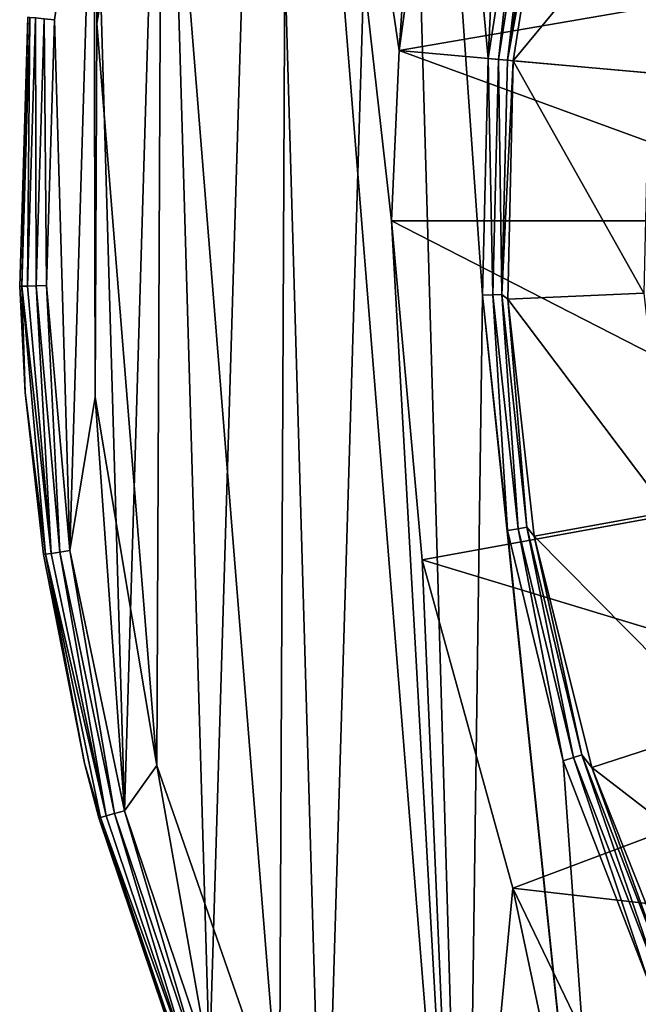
# Model space of a CAD drawing. Header units: millimetres. Extents: x -42.7 to 42.2, y 4.1 to 89.1.
# Tile 6 of 50: x -42.7 to -31.2, y 31.9 to 50.3. Entities that reach past the tile are written whole.
import ezdxf

# ---------------------------------------------------------------- set-up
doc = ezdxf.new("R2010")
doc.units = ezdxf.units.MM
doc.header["$LTSCALE"] = 25.4
doc.layers.get('0').update_dxf_attribs({"true_color": 0xff5454})

# ---------------------------------------------------------------- blocks, each defined once
blk = doc.blocks.new('CHARLIE-8367-8366.STL#2')
at = {"color": 18, "true_color": 0x000000}
mesh = blk.add_polyface(dxfattribs=at)
corners = [(-41.796, 40.41, 4.242), (-42.085, 50.34, 4.242), (-42.235, 45.367, 4.242), (-41.348, 55.262, 4.242), (-41.32, 43.281, 4.242), (-40.774, 35.54, 4.242), (-40.171, 36.388, 4.242), (-39.183, 30.825, 4.242), (-37.873, 29.789, 4.242), (-37.045, 26.331, 4.242), (-34.492, 23.673, 4.242), (-34.391, 22.122, 4.242), (-30.127, 18.216, 4.242), (-31.258, 18.256, 4.242), (-27.689, 14.788, 4.242), (-24.902, 13.575, 4.242), (-23.735, 11.766, 4.242), (-18.969, 9.884, 4.242), (-19.452, 9.233, 4.242), (-14.899, 7.225, 4.242), (-12.497, 7.249, 4.242), (-10.141, 5.769, 4.242), (-5.672, 5.746, 4.242), (-5.243, 4.886, 4.242), (1.308, 5.418, 4.242), (-0.276, 4.588, 4.242), (4.692, 4.88, 4.242), (8.244, 6.274, 4.242), (9.59, 5.758, 4.242), (14.934, 8.29, 4.242), (14.35, 7.209, 4.242), (18.905, 9.212, 4.242), (21.188, 11.407, 4.242), (23.191, 11.74, 4.242), (26.826, 15.537, 4.242), (27.148, 14.758, 4.242), (31.684, 20.56, 4.242), (30.72, 18.222, 4.242), (33.858, 22.084, 4.242), (35.623, 26.332, 4.242), (36.517, 26.291, 4.242), (38.531, 32.686, 4.242), (38.659, 30.782, 4.242), (40.322, 39.441, 4.242), (40.256, 35.495, 4.242), (41.283, 40.364, 4.242), (40.946, 46.401, 4.242), (-41.288, 50.269, 4.242), (-40.034, 60.061, 4.242), (-40.076, 57.151, 4.242), (-37.718, 63.729, 4.242), (-38.161, 64.672, 4.242), (-35.756, 69.028, 4.242), (-34.282, 69.814, 4.242), (-32.853, 73.07, 4.242), (-29.868, 75.231, 4.242), (-29.492, 76.739, 4.242), (-24.601, 79.824, 4.242), (-25.721, 79.986, 4.242), (-21.592, 82.764, 4.242), (-18.634, 83.461, 4.242), (-17.163, 85.034, 4.242), (-12.138, 86.037, 4.242), (-12.498, 86.764, 4.242), (-7.66, 87.93, 4.242), (-5.3, 87.478, 4.242), (-2.718, 88.516, 4.242), (1.683, 87.743, 4.242), (2.258, 88.513, 4.242), (8.61, 86.824, 4.242), (7.199, 87.922, 4.242), (12.035, 86.75, 4.242), (15.282, 84.747, 4.242), (16.699, 85.015, 4.242), (21.508, 81.573, 4.242), (21.125, 82.74, 4.242), (25.251, 79.958, 4.242), (27.107, 77.392, 4.242), (29.018, 76.708, 4.242), (31.919, 72.325, 4.242), (32.375, 73.034, 4.242), (35.806, 66.517, 4.242), (35.274, 68.989, 4.242), (37.674, 64.63, 4.242), (38.655, 60.137, 4.242), (39.542, 60.018, 4.242), (40.386, 53.366, 4.242), (40.851, 55.217, 4.242), (41.583, 50.295, 4.242), (41.728, 45.321, 4.242)]
mesh.append_faces([[corners[k] for k in face] for face in [(0, 1, 2), (88, 45, 89)]], dxfattribs={"vtx0": -1, "color": 18})
mesh.append_faces([[corners[k] for k in face] for face in [(1, 0, 3), (4, 5, 6), (6, 7, 8), (8, 9, 10), (10, 11, 12), (12, 14, 15), (15, 16, 17), (17, 19, 20), (20, 21, 22), (22, 23, 24), (24, 26, 27), (27, 28, 29), (29, 31, 32), (32, 33, 34), (34, 35, 36), (36, 38, 39), (39, 40, 41), (41, 42, 43), (43, 45, 46), (3, 47, 48), (47, 3, 4), (48, 50, 51), (51, 50, 52), (52, 53, 54), (54, 55, 56), (56, 57, 58), (58, 57, 59), (59, 60, 61), (61, 62, 63), (63, 62, 64), (64, 65, 66), (66, 67, 68), (68, 69, 70), (70, 69, 71), (71, 72, 73), (73, 74, 75), (75, 74, 76), (76, 77, 78), (78, 79, 80), (80, 81, 82), (82, 81, 83), (83, 84, 85), (85, 86, 87), (87, 46, 88)]], dxfattribs={"vtx0": -1, "vtx1": -1, "color": 18})
mesh.append_faces([[corners[k] for k in face] for face in [(3, 0, 4), (88, 46, 45)]], dxfattribs={"vtx0": -1, "vtx1": -1, "vtx2": -1, "color": 18})
mesh.append_faces([[corners[k] for k in face] for face in [(4, 0, 5), (6, 5, 7), (8, 7, 9), (10, 9, 11), (12, 11, 13), (12, 13, 14), (15, 14, 16), (17, 16, 18), (17, 18, 19), (20, 19, 21), (22, 21, 23), (24, 23, 25), (24, 25, 26), (27, 26, 28), (29, 28, 30), (29, 30, 31), (32, 31, 33), (34, 33, 35), (36, 35, 37), (36, 37, 38), (39, 38, 40), (41, 40, 42), (43, 42, 44), (43, 44, 45), (48, 47, 49), (48, 49, 50), (52, 50, 53), (54, 53, 55), (56, 55, 57), (59, 57, 60), (61, 60, 62), (64, 62, 65), (66, 65, 67), (68, 67, 69), (71, 69, 72), (73, 72, 74), (76, 74, 77), (78, 77, 79), (80, 79, 81), (83, 81, 84), (85, 84, 86), (87, 86, 46)]], dxfattribs={"vtx0": -1, "vtx2": -1, "color": 18})
mesh = blk.add_polyface(dxfattribs=at)
corners = [(-42.085, 50.34, 0.042), (-41.796, 40.41, 0.042), (-42.235, 45.367, 0.042), (-41.348, 55.262, 0.042), (-40.774, 35.54, 0.042), (-40.034, 60.061, 0.042), (-39.183, 30.825, 0.042), (-38.161, 64.672, 0.042), (-37.045, 26.331, 0.042), (-35.756, 69.028, 0.042), (-34.391, 22.122, 0.042), (-34.075, 45.186, 0.042), (-33.969, 49.612, 0.042), (-32.853, 73.07, 0.042), (-33.286, 53.987, 0.042), (-32.037, 58.236, 0.042), (-29.492, 76.739, 0.042), (-30.245, 62.285, 0.042), (-27.94, 66.065, 0.042), (-25.721, 79.986, 0.042), (-25.16, 69.512, 0.042), (-21.592, 82.764, 0.042), (-21.955, 72.567, 0.042), (-18.379, 75.178, 0.042), (-17.163, 85.034, 0.042), (-14.492, 77.299, 0.042), (-12.498, 86.764, 0.042), (-10.362, 78.895, 0.042), (-7.66, 87.93, 0.042), (-6.058, 79.938, 0.042), (-2.718, 88.516, 0.042), (-1.656, 80.41, 0.042), (2.258, 88.513, 0.042), (2.771, 80.304, 0.042), (7.199, 87.922, 0.042), (7.146, 79.621, 0.042), (11.394, 78.372, 0.042), (12.035, 86.75, 0.042), (15.443, 76.58, 0.042), (16.699, 85.015, 0.042), (19.224, 74.275, 0.042), (21.125, 82.74, 0.042), (22.671, 71.496, 0.042), (25.251, 79.958, 0.042), (25.726, 68.29, 0.042), (29.018, 76.708, 0.042), (28.336, 64.714, 0.042), (30.457, 60.827, 0.042), (32.375, 73.034, 0.042), (32.053, 56.697, 0.042), (33.096, 52.393, 0.042), (35.274, 68.989, 0.042), (33.569, 47.991, 0.042), (33.858, 22.084, 0.042), (36.517, 26.291, 0.042), (37.674, 64.63, 0.042), (38.659, 30.782, 0.042), (39.542, 60.018, 0.042), (40.256, 35.495, 0.042), (40.851, 55.217, 0.042), (41.283, 40.364, 0.042), (41.583, 50.295, 0.042), (41.728, 45.321, 0.042), (-31.258, 18.256, 0.042), (-33.603, 40.783, 0.042), (-32.56, 36.48, 0.042), (-30.964, 32.349, 0.042), (-27.689, 14.788, 0.042), (-28.842, 28.463, 0.042), (-26.232, 24.886, 0.042), (-23.735, 11.766, 0.042), (-23.177, 21.681, 0.042), (-19.452, 9.233, 0.042), (-19.73, 18.902, 0.042), (-15.95, 16.596, 0.042), (-14.899, 7.225, 0.042), (-11.901, 14.804, 0.042), (-10.141, 5.769, 0.042), (-7.652, 13.556, 0.042), (-5.243, 4.886, 0.042), (-3.277, 12.873, 0.042), (-0.276, 4.588, 0.042), (1.149, 12.766, 0.042), (4.692, 4.88, 0.042), (5.552, 13.239, 0.042), (9.59, 5.758, 0.042), (9.855, 14.282, 0.042), (14.35, 7.209, 0.042), (13.986, 15.878, 0.042), (17.872, 17.999, 0.042), (18.905, 9.212, 0.042), (21.449, 20.609, 0.042), (23.191, 11.74, 0.042), (24.654, 23.664, 0.042), (27.148, 14.758, 0.042), (27.433, 27.111, 0.042), (30.72, 18.222, 0.042), (29.739, 30.892, 0.042), (31.531, 34.941, 0.042), (32.779, 39.189, 0.042), (33.462, 43.564, 0.042)]
mesh.append_faces([[corners[k] for k in face] for face in [(0, 1, 2), (60, 61, 62)]], dxfattribs={"vtx0": -1, "color": 18})
mesh.append_faces([[corners[k] for k in face] for face in [(1, 3, 4), (4, 5, 6), (6, 7, 8), (8, 9, 10), (11, 9, 12), (12, 13, 14), (14, 13, 15), (15, 16, 17), (17, 16, 18), (18, 19, 20), (20, 21, 22), (22, 21, 23), (23, 24, 25), (25, 26, 27), (27, 28, 29), (29, 30, 31), (31, 32, 33), (33, 34, 35), (35, 34, 36), (36, 37, 38), (38, 39, 40), (40, 41, 42), (42, 43, 44), (44, 45, 46), (46, 45, 47), (47, 48, 49), (49, 48, 50), (50, 51, 52), (53, 51, 54), (54, 55, 56), (56, 57, 58), (58, 59, 60), (63, 66, 67), (67, 69, 70), (70, 71, 72), (72, 74, 75), (75, 76, 77), (77, 78, 79), (79, 80, 81), (81, 82, 83), (83, 84, 85), (85, 86, 87), (87, 89, 90), (90, 91, 92), (92, 93, 94), (94, 95, 96), (96, 98, 53)]], dxfattribs={"vtx0": -1, "vtx1": -1, "color": 18})
mesh.append_faces([[corners[k] for k in face] for face in [(10, 9, 11), (52, 51, 53)]], dxfattribs={"vtx0": -1, "vtx1": -1, "vtx2": -1, "color": 18})
mesh.append_faces([[corners[k] for k in face] for face in [(1, 0, 3), (4, 3, 5), (6, 5, 7), (8, 7, 9), (12, 9, 13), (15, 13, 16), (18, 16, 19), (20, 19, 21), (23, 21, 24), (25, 24, 26), (27, 26, 28), (29, 28, 30), (31, 30, 32), (33, 32, 34), (36, 34, 37), (38, 37, 39), (40, 39, 41), (42, 41, 43), (44, 43, 45), (47, 45, 48), (50, 48, 51), (54, 51, 55), (56, 55, 57), (58, 57, 59), (60, 59, 61), (11, 63, 10), (63, 11, 64), (63, 64, 65), (63, 65, 66), (67, 66, 68), (67, 68, 69), (70, 69, 71), (72, 71, 73), (72, 73, 74), (75, 74, 76), (77, 76, 78), (79, 78, 80), (81, 80, 82), (83, 82, 84), (85, 84, 86), (87, 86, 88), (87, 88, 89), (90, 89, 91), (92, 91, 93), (94, 93, 95), (96, 95, 97), (96, 97, 98), (53, 98, 99), (53, 99, 100), (53, 100, 52)]], dxfattribs={"vtx0": -1, "vtx2": -1, "color": 18})
mesh = blk.add_polyface(dxfattribs=at)
corners = [(-40.171, 36.388, 1.942), (-41.288, 50.269, 1.942), (-41.32, 43.281, 1.942), (-40.076, 57.151, 1.942), (-37.873, 29.789, 1.942), (-37.718, 63.729, 1.942), (-34.492, 23.673, 1.942), (-35.773, 46.578, 1.942), (-35.2, 40.235, 1.942), (-33.504, 34.097, 1.942), (-30.127, 18.216, 1.942), (-30.74, 28.361, 1.942), (-26.995, 23.21, 1.942), (-24.902, 13.575, 1.942), (-22.391, 18.811, 1.942), (-18.969, 9.884, 1.942), (-17.076, 15.304, 1.942), (-12.497, 7.249, 1.942), (-11.219, 12.803, 1.942), (-5.672, 5.746, 1.942), (-5.01, 11.388, 1.942), (1.308, 5.418, 1.942), (1.351, 11.104, 1.942), (8.244, 6.274, 1.942), (7.661, 11.961, 1.942), (13.717, 13.931, 1.942), (14.934, 8.29, 1.942), (19.324, 16.95, 1.942), (21.188, 11.407, 1.942), (24.301, 20.922, 1.942), (26.826, 15.537, 1.942), (28.489, 25.719, 1.942), (31.684, 20.56, 1.942), (31.754, 31.186, 1.942), (35.623, 26.332, 1.942), (33.99, 37.149, 1.942), (35.125, 43.415, 1.942), (-35.631, 49.762, 1.942), (-34.282, 69.814, 1.942), (-35.204, 52.92, 1.942), (-33.512, 59.059, 1.942), (-29.868, 75.231, 1.942), (-30.751, 64.797, 1.942), (-27.009, 69.95, 1.942), (-24.601, 79.824, 1.942), (-22.408, 74.352, 1.942), (-18.634, 83.461, 1.942), (-17.094, 77.862, 1.942), (-12.138, 86.037, 1.942), (-11.24, 80.366, 1.942), (-5.3, 87.478, 1.942), (-5.032, 81.785, 1.942), (1.683, 87.743, 1.942), (1.33, 82.073, 1.942), (7.64, 81.22, 1.942), (8.61, 86.824, 1.942), (13.697, 79.254, 1.942), (15.282, 84.747, 1.942), (19.306, 76.238, 1.942), (21.508, 81.573, 1.942), (24.286, 72.269, 1.942), (27.107, 77.392, 1.942), (28.477, 67.475, 1.942), (31.919, 72.325, 1.942), (31.745, 62.009, 1.942), (33.984, 56.048, 1.942), (35.806, 66.517, 1.942), (35.123, 49.783, 1.942), (38.531, 32.686, 1.942), (38.655, 60.137, 1.942), (40.322, 39.441, 1.942), (40.386, 53.366, 1.942), (40.946, 46.401, 1.942)]
mesh.append_faces([[corners[k] for k in face] for face in [(0, 1, 2), (71, 70, 72)]], dxfattribs={"vtx0": -1, "color": 18})
mesh.append_faces([[corners[k] for k in face] for face in [(1, 0, 3), (3, 4, 5), (7, 6, 8), (8, 6, 9), (9, 10, 11), (11, 10, 12), (12, 13, 14), (14, 15, 16), (16, 17, 18), (18, 19, 20), (20, 21, 22), (22, 23, 24), (24, 23, 25), (25, 26, 27), (27, 28, 29), (29, 30, 31), (31, 32, 33), (33, 34, 35), (35, 34, 36), (5, 37, 38), (37, 5, 7), (38, 40, 41), (41, 43, 44), (44, 45, 46), (46, 47, 48), (48, 49, 50), (50, 51, 52), (52, 54, 55), (55, 56, 57), (57, 58, 59), (59, 60, 61), (61, 62, 63), (63, 65, 66), (66, 68, 69), (69, 70, 71)]], dxfattribs={"vtx0": -1, "vtx1": -1, "color": 18})
mesh.append_faces([[corners[k] for k in face] for face in [(5, 6, 7), (66, 36, 34)]], dxfattribs={"vtx0": -1, "vtx1": -1, "vtx2": -1, "color": 18})
mesh.append_faces([[corners[k] for k in face] for face in [(3, 0, 4), (5, 4, 6), (9, 6, 10), (12, 10, 13), (14, 13, 15), (16, 15, 17), (18, 17, 19), (20, 19, 21), (22, 21, 23), (25, 23, 26), (27, 26, 28), (29, 28, 30), (31, 30, 32), (33, 32, 34), (38, 37, 39), (38, 39, 40), (41, 40, 42), (41, 42, 43), (44, 43, 45), (46, 45, 47), (48, 47, 49), (50, 49, 51), (52, 51, 53), (52, 53, 54), (55, 54, 56), (57, 56, 58), (59, 58, 60), (61, 60, 62), (63, 62, 64), (63, 64, 65), (66, 65, 67), (66, 67, 36), (66, 34, 68), (69, 68, 70)]], dxfattribs={"vtx0": -1, "vtx2": -1, "color": 18})
mesh = blk.add_polyface(dxfattribs=at)
corners = [(-40.076, 57.151, 1.942), (-41.288, 50.269, 4.242), (-41.288, 50.269, 1.942), (-40.076, 57.151, 4.242)]
mesh.append_faces([[corners[k] for k in face] for face in [(0, 1, 2), (1, 0, 3)]], dxfattribs={"vtx0": -1, "color": 18})
mesh = blk.add_polyface(dxfattribs=at)
corners = [(-33.286, 53.987, 0.042), (-33.771, 49.595, 0.083), (-33.969, 49.612, 0.042), (-33.092, 53.944, 0.083)]
mesh.append_faces([[corners[k] for k in face] for face in [(0, 1, 2), (1, 0, 3)]], dxfattribs={"vtx0": -1, "color": 18})
mesh = blk.add_polyface(dxfattribs=at)
corners = [(-32.806, 53.975, 0.371), (-33.606, 49.58, 0.199), (-32.93, 53.908, 0.199)]
mesh.append_faces([[corners[k] for k in face] for face in [(0, 1, 2)]], dxfattribs={"color": 18})
mesh = blk.add_polyface(dxfattribs=at)
corners = [(-32.806, 53.975, 0.371), (-33.501, 49.57, 0.371), (-33.606, 49.58, 0.199)]
mesh.append_faces([[corners[k] for k in face] for face in [(0, 1, 2)]], dxfattribs={"color": 18})
mesh = blk.add_polyface(dxfattribs=at)
corners = [(-33.501, 49.57, 0.371), (-30.32, 53.411, 6.8), (-30.961, 49.343, 6.8), (-32.806, 53.975, 0.371)]
mesh.append_faces([[corners[k] for k in face] for face in [(0, 1, 2), (1, 0, 3)]], dxfattribs={"vtx0": -1, "color": 18})
mesh = blk.add_polyface(dxfattribs=at)
corners = [(-33.092, 53.944, 0.083), (-33.606, 49.58, 0.199), (-33.771, 49.595, 0.083), (-32.93, 53.908, 0.199)]
mesh.append_faces([[corners[k] for k in face] for face in [(0, 1, 2), (1, 0, 3)]], dxfattribs={"vtx0": -1, "color": 18})
mesh = blk.add_polyface(dxfattribs=at)
corners = [(-26.484, 51.34, 18.542), (-35.631, 49.762, 1.942), (-26.804, 48.97, 18.542), (-35.204, 52.92, 1.942)]
mesh.append_faces([[corners[k] for k in face] for face in [(0, 1, 2), (1, 0, 3)]], dxfattribs={"vtx0": -1, "color": 18})
mesh = blk.add_polyface(dxfattribs=at)
corners = [(-42.697, 45.353, 3.933), (-42.583, 50.385, 3.742), (-42.735, 45.352, 3.742), (-42.545, 50.382, 3.933)]
mesh.append_faces([[corners[k] for k in face] for face in [(0, 1, 2), (1, 0, 3)]], dxfattribs={"vtx0": -1, "color": 18})
mesh = blk.add_polyface(dxfattribs=at)
corners = [(-42.583, 50.385, 3.742), (-42.735, 45.352, 0.542), (-42.735, 45.352, 3.742), (-42.583, 50.385, 0.542)]
mesh.append_faces([[corners[k] for k in face] for face in [(0, 1, 2), (1, 0, 3)]], dxfattribs={"vtx0": -1, "color": 18})
mesh = blk.add_polyface(dxfattribs=at)
corners = [(-42.583, 50.385, 0.542), (-42.697, 45.353, 0.351), (-42.735, 45.352, 0.542), (-42.545, 50.382, 0.351)]
mesh.append_faces([[corners[k] for k in face] for face in [(0, 1, 2), (1, 0, 3)]], dxfattribs={"vtx0": -1, "color": 18})
mesh = blk.add_polyface(dxfattribs=at)
corners = [(-42.589, 45.356, 4.096), (-42.545, 50.382, 3.933), (-42.697, 45.353, 3.933), (-42.437, 50.372, 4.096)]
mesh.append_faces([[corners[k] for k in face] for face in [(0, 1, 2), (1, 0, 3)]], dxfattribs={"vtx0": -1, "color": 18})
mesh = blk.add_polyface(dxfattribs=at)
corners = [(-42.545, 50.382, 0.351), (-42.589, 45.356, 0.188), (-42.697, 45.353, 0.351), (-42.437, 50.372, 0.188)]
mesh.append_faces([[corners[k] for k in face] for face in [(0, 1, 2), (1, 0, 3)]], dxfattribs={"vtx0": -1, "color": 18})
mesh = blk.add_polyface(dxfattribs=at)
corners = [(-42.427, 45.361, 4.204), (-42.437, 50.372, 4.096), (-42.589, 45.356, 4.096), (-42.276, 50.358, 4.204)]
mesh.append_faces([[corners[k] for k in face] for face in [(0, 1, 2), (1, 0, 3)]], dxfattribs={"vtx0": -1, "color": 18})
mesh = blk.add_polyface(dxfattribs=at)
corners = [(-42.437, 50.372, 0.188), (-42.427, 45.361, 0.08), (-42.589, 45.356, 0.188), (-42.276, 50.358, 0.08)]
mesh.append_faces([[corners[k] for k in face] for face in [(0, 1, 2), (1, 0, 3)]], dxfattribs={"vtx0": -1, "color": 18})
mesh = blk.add_polyface(dxfattribs=at)
corners = [(-42.235, 45.367, 4.242), (-42.276, 50.358, 4.204), (-42.427, 45.361, 4.204), (-42.085, 50.34, 4.242)]
mesh.append_faces([[corners[k] for k in face] for face in [(0, 1, 2), (1, 0, 3)]], dxfattribs={"vtx0": -1, "color": 18})
mesh = blk.add_polyface(dxfattribs=at)
corners = [(-42.276, 50.358, 0.08), (-42.235, 45.367, 0.042), (-42.427, 45.361, 0.08), (-42.085, 50.34, 0.042)]
mesh.append_faces([[corners[k] for k in face] for face in [(0, 1, 2), (1, 0, 3)]], dxfattribs={"vtx0": -1, "color": 18})
mesh = blk.add_polyface(dxfattribs=at)
corners = [(-41.288, 50.269, 1.942), (-41.32, 43.281, 4.242), (-41.32, 43.281, 1.942), (-41.288, 50.269, 4.242)]
mesh.append_faces([[corners[k] for k in face] for face in [(0, 1, 2), (1, 0, 3)]], dxfattribs={"vtx0": -1, "color": 18})
mesh = blk.add_polyface(dxfattribs=at)
corners = [(-26.911, 46.58, 18.542), (-35.631, 49.762, 1.942), (-35.773, 46.578, 1.942), (-26.804, 48.97, 18.542)]
mesh.append_faces([[corners[k] for k in face] for face in [(0, 1, 2), (1, 0, 3)]], dxfattribs={"vtx0": -1, "color": 18})
mesh = blk.add_polyface(dxfattribs=at)
corners = [(-33.969, 49.612, 0.042), (-33.877, 45.194, 0.083), (-34.075, 45.186, 0.042), (-33.771, 49.595, 0.083)]
mesh.append_faces([[corners[k] for k in face] for face in [(0, 1, 2), (1, 0, 3)]], dxfattribs={"vtx0": -1, "color": 18})
mesh = blk.add_polyface(dxfattribs=at)
corners = [(-33.771, 49.595, 0.083), (-33.711, 45.201, 0.199), (-33.877, 45.194, 0.083), (-33.606, 49.58, 0.199)]
mesh.append_faces([[corners[k] for k in face] for face in [(0, 1, 2), (1, 0, 3)]], dxfattribs={"vtx0": -1, "color": 18})
mesh = blk.add_polyface(dxfattribs=at)
corners = [(-33.606, 49.58, 0.199), (-33.501, 49.57, 0.371), (-33.711, 45.201, 0.199)]
mesh.append_faces([[corners[k] for k in face] for face in [(0, 1, 2)]], dxfattribs={"color": 18})
mesh = blk.add_polyface(dxfattribs=at)
corners = [(-33.501, 49.57, 0.371), (-33.601, 45.112, 0.371), (-33.711, 45.201, 0.199)]
mesh.append_faces([[corners[k] for k in face] for face in [(0, 1, 2)]], dxfattribs={"color": 18})
mesh = blk.add_polyface(dxfattribs=at)
corners = [(-33.501, 49.57, 0.371), (-31.054, 45.225, 6.8), (-33.601, 45.112, 0.371), (-30.961, 49.343, 6.8)]
mesh.append_faces([[corners[k] for k in face] for face in [(0, 1, 2), (1, 0, 3)]], dxfattribs={"vtx0": -1, "color": 18})
mesh = blk.add_polyface(dxfattribs=at)
corners = [(-26.481, 41.82, 18.542), (-35.773, 46.578, 1.942), (-35.2, 40.235, 1.942), (-26.911, 46.58, 18.542)]
mesh.append_faces([[corners[k] for k in face] for face in [(0, 1, 2), (1, 0, 3)]], dxfattribs={"vtx0": -1, "color": 18})
mesh = blk.add_polyface(dxfattribs=at)
corners = [(-42.697, 45.353, 3.933), (-42.735, 45.352, 3.742), (-42.631, 43.366, 3.742)]
mesh.append_faces([[corners[k] for k in face] for face in [(0, 1, 2)]], dxfattribs={"color": 18})
mesh = blk.add_polyface(dxfattribs=at)
corners = [(-42.697, 45.353, 0.351), (-42.631, 43.366, 0.542), (-42.735, 45.352, 0.542)]
mesh.append_faces([[corners[k] for k in face] for face in [(0, 1, 2)]], dxfattribs={"color": 18})
mesh = blk.add_polyface(dxfattribs=at)
corners = [(-42.735, 45.352, 3.742), (-42.631, 43.366, 0.542), (-42.631, 43.366, 3.742), (-42.735, 45.352, 0.542)]
mesh.append_faces([[corners[k] for k in face] for face in [(0, 1, 2), (1, 0, 3)]], dxfattribs={"vtx0": -1, "color": 18})
mesh = blk.add_polyface(dxfattribs=at)
corners = [(-42.146, 40.358, 4.096), (-42.697, 45.353, 3.933), (-42.253, 40.342, 3.933), (-42.589, 45.356, 4.096)]
mesh.append_faces([[corners[k] for k in face] for face in [(0, 1, 2), (1, 0, 3)]], dxfattribs={"vtx0": -1, "color": 18})
mesh = blk.add_polyface(dxfattribs=at)
corners = [(-42.697, 45.353, 0.351), (-42.146, 40.358, 0.188), (-42.253, 40.342, 0.351), (-42.589, 45.356, 0.188)]
mesh.append_faces([[corners[k] for k in face] for face in [(0, 1, 2), (1, 0, 3)]], dxfattribs={"vtx0": -1, "color": 18})
mesh = blk.add_polyface(dxfattribs=at)
corners = [(-42.697, 45.353, 3.933), (-42.631, 43.366, 3.742), (-42.253, 40.342, 3.933)]
mesh.append_faces([[corners[k] for k in face] for face in [(0, 1, 2)]], dxfattribs={"color": 18})
mesh = blk.add_polyface(dxfattribs=at)
corners = [(-42.697, 45.353, 0.351), (-42.253, 40.342, 0.351), (-42.631, 43.366, 0.542)]
mesh.append_faces([[corners[k] for k in face] for face in [(0, 1, 2)]], dxfattribs={"color": 18})
mesh = blk.add_polyface(dxfattribs=at)
corners = [(-42.146, 40.358, 4.096), (-42.427, 45.361, 4.204), (-42.589, 45.356, 4.096), (-41.985, 40.382, 4.204)]
mesh.append_faces([[corners[k] for k in face] for face in [(0, 1, 2), (1, 0, 3)]], dxfattribs={"vtx0": -1, "color": 18})
mesh = blk.add_polyface(dxfattribs=at)
corners = [(-42.427, 45.361, 0.08), (-42.146, 40.358, 0.188), (-42.589, 45.356, 0.188), (-41.985, 40.382, 0.08)]
mesh.append_faces([[corners[k] for k in face] for face in [(0, 1, 2), (1, 0, 3)]], dxfattribs={"vtx0": -1, "color": 18})
mesh = blk.add_polyface(dxfattribs=at)
corners = [(-41.985, 40.382, 4.204), (-42.235, 45.367, 4.242), (-42.427, 45.361, 4.204), (-41.796, 40.41, 4.242)]
mesh.append_faces([[corners[k] for k in face] for face in [(0, 1, 2), (1, 0, 3)]], dxfattribs={"vtx0": -1, "color": 18})
mesh = blk.add_polyface(dxfattribs=at)
corners = [(-42.235, 45.367, 0.042), (-41.985, 40.382, 0.08), (-42.427, 45.361, 0.08), (-41.796, 40.41, 0.042)]
mesh.append_faces([[corners[k] for k in face] for face in [(0, 1, 2), (1, 0, 3)]], dxfattribs={"vtx0": -1, "color": 18})
mesh = blk.add_polyface(dxfattribs=at)
corners = [(-33.877, 45.194, 0.083), (-33.603, 40.783, 0.042), (-34.075, 45.186, 0.042), (-33.407, 40.817, 0.083)]
mesh.append_faces([[corners[k] for k in face] for face in [(0, 1, 2), (1, 0, 3)]], dxfattribs={"vtx0": -1, "color": 18})
mesh = blk.add_polyface(dxfattribs=at)
corners = [(-33.711, 45.201, 0.199), (-33.407, 40.817, 0.083), (-33.877, 45.194, 0.083), (-33.244, 40.846, 0.199)]
mesh.append_faces([[corners[k] for k in face] for face in [(0, 1, 2), (1, 0, 3)]], dxfattribs={"vtx0": -1, "color": 18})
mesh = blk.add_polyface(dxfattribs=at)
corners = [(-33.711, 45.201, 0.199), (-33.601, 45.112, 0.371), (-33.244, 40.846, 0.199)]
mesh.append_faces([[corners[k] for k in face] for face in [(0, 1, 2)]], dxfattribs={"color": 18})
mesh = blk.add_polyface(dxfattribs=at)
corners = [(-33.601, 45.112, 0.371), (-30.598, 41.132, 6.8), (-33.107, 40.681, 0.371), (-31.054, 45.225, 6.8)]
mesh.append_faces([[corners[k] for k in face] for face in [(0, 1, 2), (1, 0, 3)]], dxfattribs={"vtx0": -1, "color": 18})
mesh = blk.add_polyface(dxfattribs=at)
corners = [(-33.601, 45.112, 0.371), (-33.107, 40.681, 0.371), (-33.244, 40.846, 0.199)]
mesh.append_faces([[corners[k] for k in face] for face in [(0, 1, 2)]], dxfattribs={"color": 18})
mesh = blk.add_polyface(dxfattribs=at)
corners = [(-42.631, 43.366, 3.742), (-42.291, 40.336, 3.742), (-42.253, 40.342, 3.933)]
mesh.append_faces([[corners[k] for k in face] for face in [(0, 1, 2)]], dxfattribs={"color": 18})
mesh = blk.add_polyface(dxfattribs=at)
corners = [(-42.631, 43.366, 3.742), (-42.291, 40.336, 0.542), (-42.291, 40.336, 3.742), (-42.631, 43.366, 0.542)]
mesh.append_faces([[corners[k] for k in face] for face in [(0, 1, 2), (1, 0, 3)]], dxfattribs={"vtx0": -1, "color": 18})
mesh = blk.add_polyface(dxfattribs=at)
corners = [(-42.631, 43.366, 0.542), (-42.253, 40.342, 0.351), (-42.291, 40.336, 0.542)]
mesh.append_faces([[corners[k] for k in face] for face in [(0, 1, 2)]], dxfattribs={"color": 18})
mesh = blk.add_polyface(dxfattribs=at)
corners = [(-41.32, 43.281, 1.942), (-40.171, 36.388, 4.242), (-40.171, 36.388, 1.942), (-41.32, 43.281, 4.242)]
mesh.append_faces([[corners[k] for k in face] for face in [(0, 1, 2), (1, 0, 3)]], dxfattribs={"vtx0": -1, "color": 18})
mesh = blk.add_polyface(dxfattribs=at)
corners = [(-25.208, 37.214, 18.542), (-35.2, 40.235, 1.942), (-33.504, 34.097, 1.942), (-26.481, 41.82, 18.542)]
mesh.append_faces([[corners[k] for k in face] for face in [(0, 1, 2), (1, 0, 3)]], dxfattribs={"vtx0": -1, "color": 18})
mesh = blk.add_polyface(dxfattribs=at)
corners = [(-33.107, 40.681, 0.371), (-29.6, 37.136, 6.8), (-32.027, 36.354, 0.371), (-30.598, 41.132, 6.8)]
mesh.append_faces([[corners[k] for k in face] for face in [(0, 1, 2), (1, 0, 3)]], dxfattribs={"vtx0": -1, "color": 18})
mesh = blk.add_polyface(dxfattribs=at)
corners = [(-33.407, 40.817, 0.083), (-32.56, 36.48, 0.042), (-33.603, 40.783, 0.042), (-32.37, 36.539, 0.083)]
mesh.append_faces([[corners[k] for k in face] for face in [(0, 1, 2), (1, 0, 3)]], dxfattribs={"vtx0": -1, "color": 18})
mesh = blk.add_polyface(dxfattribs=at)
corners = [(-33.244, 40.846, 0.199), (-32.37, 36.539, 0.083), (-33.407, 40.817, 0.083), (-32.212, 36.588, 0.199)]
mesh.append_faces([[corners[k] for k in face] for face in [(0, 1, 2), (1, 0, 3)]], dxfattribs={"vtx0": -1, "color": 18})
mesh = blk.add_polyface(dxfattribs=at)
corners = [(-33.244, 40.846, 0.199), (-33.107, 40.681, 0.371), (-32.212, 36.588, 0.199)]
mesh.append_faces([[corners[k] for k in face] for face in [(0, 1, 2)]], dxfattribs={"color": 18})
mesh = blk.add_polyface(dxfattribs=at)
corners = [(-33.107, 40.681, 0.371), (-32.027, 36.354, 0.371), (-32.212, 36.588, 0.199)]
mesh.append_faces([[corners[k] for k in face] for face in [(0, 1, 2)]], dxfattribs={"color": 18})
mesh = blk.add_polyface(dxfattribs=at)
corners = [(-42.253, 40.342, 3.933), (-42.291, 40.336, 3.742), (-41.522, 36.435, 3.742)]
mesh.append_faces([[corners[k] for k in face] for face in [(0, 1, 2)]], dxfattribs={"color": 18})
mesh = blk.add_polyface(dxfattribs=at)
corners = [(-42.253, 40.342, 0.351), (-41.522, 36.435, 0.542), (-42.291, 40.336, 0.542)]
mesh.append_faces([[corners[k] for k in face] for face in [(0, 1, 2)]], dxfattribs={"color": 18})
mesh = blk.add_polyface(dxfattribs=at)
corners = [(-42.291, 40.336, 3.742), (-41.522, 36.435, 0.542), (-41.522, 36.435, 3.742), (-42.291, 40.336, 0.542)]
mesh.append_faces([[corners[k] for k in face] for face in [(0, 1, 2), (1, 0, 3)]], dxfattribs={"vtx0": -1, "color": 18})
mesh = blk.add_polyface(dxfattribs=at)
corners = [(-41.115, 35.447, 4.096), (-42.253, 40.342, 3.933), (-41.22, 35.418, 3.933), (-42.146, 40.358, 4.096)]
mesh.append_faces([[corners[k] for k in face] for face in [(0, 1, 2), (1, 0, 3)]], dxfattribs={"vtx0": -1, "color": 18})
mesh = blk.add_polyface(dxfattribs=at)
corners = [(-42.253, 40.342, 0.351), (-41.115, 35.447, 0.188), (-41.22, 35.418, 0.351), (-42.146, 40.358, 0.188)]
mesh.append_faces([[corners[k] for k in face] for face in [(0, 1, 2), (1, 0, 3)]], dxfattribs={"vtx0": -1, "color": 18})
mesh = blk.add_polyface(dxfattribs=at)
corners = [(-42.253, 40.342, 3.933), (-41.522, 36.435, 3.742), (-41.22, 35.418, 3.933)]
mesh.append_faces([[corners[k] for k in face] for face in [(0, 1, 2)]], dxfattribs={"color": 18})
mesh = blk.add_polyface(dxfattribs=at)
corners = [(-42.253, 40.342, 0.351), (-41.22, 35.418, 0.351), (-41.522, 36.435, 0.542)]
mesh.append_faces([[corners[k] for k in face] for face in [(0, 1, 2)]], dxfattribs={"color": 18})
mesh = blk.add_polyface(dxfattribs=at)
corners = [(-41.115, 35.447, 4.096), (-41.985, 40.382, 4.204), (-42.146, 40.358, 4.096), (-40.958, 35.489, 4.204)]
mesh.append_faces([[corners[k] for k in face] for face in [(0, 1, 2), (1, 0, 3)]], dxfattribs={"vtx0": -1, "color": 18})
mesh = blk.add_polyface(dxfattribs=at)
corners = [(-41.985, 40.382, 0.08), (-41.115, 35.447, 0.188), (-42.146, 40.358, 0.188), (-40.958, 35.489, 0.08)]
mesh.append_faces([[corners[k] for k in face] for face in [(0, 1, 2), (1, 0, 3)]], dxfattribs={"vtx0": -1, "color": 18})
mesh = blk.add_polyface(dxfattribs=at)
corners = [(-40.958, 35.489, 4.204), (-41.796, 40.41, 4.242), (-41.985, 40.382, 4.204), (-40.774, 35.54, 4.242)]
mesh.append_faces([[corners[k] for k in face] for face in [(0, 1, 2), (1, 0, 3)]], dxfattribs={"vtx0": -1, "color": 18})
mesh = blk.add_polyface(dxfattribs=at)
corners = [(-41.796, 40.41, 0.042), (-40.958, 35.489, 0.08), (-41.985, 40.382, 0.08), (-40.774, 35.54, 0.042)]
mesh.append_faces([[corners[k] for k in face] for face in [(0, 1, 2), (1, 0, 3)]], dxfattribs={"vtx0": -1, "color": 18})
mesh = blk.add_polyface(dxfattribs=at)
corners = [(-23.133, 32.909, 18.542), (-33.504, 34.097, 1.942), (-30.74, 28.361, 1.942), (-25.208, 37.214, 18.542)]
mesh.append_faces([[corners[k] for k in face] for face in [(0, 1, 2), (1, 0, 3)]], dxfattribs={"vtx0": -1, "color": 18})
mesh = blk.add_polyface(dxfattribs=at)
corners = [(-32.027, 36.354, 0.371), (-28.078, 33.309, 6.8), (-30.379, 32.211, 0.371), (-29.6, 37.136, 6.8)]
mesh.append_faces([[corners[k] for k in face] for face in [(0, 1, 2), (1, 0, 3)]], dxfattribs={"vtx0": -1, "color": 18})
mesh = blk.add_polyface(dxfattribs=at)
corners = [(-32.37, 36.539, 0.083), (-30.964, 32.349, 0.042), (-32.56, 36.48, 0.042), (-30.784, 32.433, 0.083)]
mesh.append_faces([[corners[k] for k in face] for face in [(0, 1, 2), (1, 0, 3)]], dxfattribs={"vtx0": -1, "color": 18})
mesh = blk.add_polyface(dxfattribs=at)
corners = [(-32.212, 36.588, 0.199), (-30.784, 32.433, 0.083), (-32.37, 36.539, 0.083), (-30.634, 32.503, 0.199)]
mesh.append_faces([[corners[k] for k in face] for face in [(0, 1, 2), (1, 0, 3)]], dxfattribs={"vtx0": -1, "color": 18})
mesh = blk.add_polyface(dxfattribs=at)
corners = [(-32.212, 36.588, 0.199), (-32.027, 36.354, 0.371), (-30.634, 32.503, 0.199)]
mesh.append_faces([[corners[k] for k in face] for face in [(0, 1, 2)]], dxfattribs={"color": 18})
mesh = blk.add_polyface(dxfattribs=at)
corners = [(-41.522, 36.435, 3.742), (-41.256, 35.408, 3.742), (-41.22, 35.418, 3.933)]
mesh.append_faces([[corners[k] for k in face] for face in [(0, 1, 2)]], dxfattribs={"color": 18})
mesh = blk.add_polyface(dxfattribs=at)
corners = [(-41.522, 36.435, 3.742), (-41.256, 35.408, 0.542), (-41.256, 35.408, 3.742), (-41.522, 36.435, 0.542)]
mesh.append_faces([[corners[k] for k in face] for face in [(0, 1, 2), (1, 0, 3)]], dxfattribs={"vtx0": -1, "color": 18})
mesh = blk.add_polyface(dxfattribs=at)
corners = [(-41.522, 36.435, 0.542), (-41.22, 35.418, 0.351), (-41.256, 35.408, 0.542)]
mesh.append_faces([[corners[k] for k in face] for face in [(0, 1, 2)]], dxfattribs={"color": 18})
mesh = blk.add_polyface(dxfattribs=at)
corners = [(-40.171, 36.388, 1.942), (-37.873, 29.789, 4.242), (-37.873, 29.789, 1.942), (-40.171, 36.388, 4.242)]
mesh.append_faces([[corners[k] for k in face] for face in [(0, 1, 2), (1, 0, 3)]], dxfattribs={"vtx0": -1, "color": 18})
mesh = blk.add_polyface(dxfattribs=at)
corners = [(-32.027, 36.354, 0.371), (-30.379, 32.211, 0.371), (-30.634, 32.503, 0.199)]
mesh.append_faces([[corners[k] for k in face] for face in [(0, 1, 2)]], dxfattribs={"color": 18})
mesh = blk.add_polyface(dxfattribs=at)
corners = [(-39.611, 30.651, 3.933), (-41.256, 35.408, 3.742), (-39.646, 30.637, 3.742), (-41.22, 35.418, 3.933)]
mesh.append_faces([[corners[k] for k in face] for face in [(0, 1, 2), (1, 0, 3)]], dxfattribs={"vtx0": -1, "color": 18})
mesh = blk.add_polyface(dxfattribs=at)
corners = [(-41.256, 35.408, 0.542), (-39.611, 30.651, 0.351), (-39.646, 30.637, 0.542), (-41.22, 35.418, 0.351)]
mesh.append_faces([[corners[k] for k in face] for face in [(0, 1, 2), (1, 0, 3)]], dxfattribs={"vtx0": -1, "color": 18})
mesh = blk.add_polyface(dxfattribs=at)
corners = [(-41.256, 35.408, 3.742), (-39.646, 30.637, 0.542), (-39.646, 30.637, 3.742), (-41.256, 35.408, 0.542)]
mesh.append_faces([[corners[k] for k in face] for face in [(0, 1, 2), (1, 0, 3)]], dxfattribs={"vtx0": -1, "color": 18})
mesh = blk.add_polyface(dxfattribs=at)
corners = [(-39.51, 30.692, 4.096), (-41.22, 35.418, 3.933), (-39.611, 30.651, 3.933), (-41.115, 35.447, 4.096)]
mesh.append_faces([[corners[k] for k in face] for face in [(0, 1, 2), (1, 0, 3)]], dxfattribs={"vtx0": -1, "color": 18})
mesh = blk.add_polyface(dxfattribs=at)
corners = [(-41.22, 35.418, 0.351), (-39.51, 30.692, 0.188), (-39.611, 30.651, 0.351), (-41.115, 35.447, 0.188)]
mesh.append_faces([[corners[k] for k in face] for face in [(0, 1, 2), (1, 0, 3)]], dxfattribs={"vtx0": -1, "color": 18})
mesh = blk.add_polyface(dxfattribs=at)
corners = [(-39.51, 30.692, 4.096), (-40.958, 35.489, 4.204), (-41.115, 35.447, 4.096), (-39.36, 30.753, 4.204)]
mesh.append_faces([[corners[k] for k in face] for face in [(0, 1, 2), (1, 0, 3)]], dxfattribs={"vtx0": -1, "color": 18})
mesh = blk.add_polyface(dxfattribs=at)
corners = [(-40.958, 35.489, 0.08), (-39.51, 30.692, 0.188), (-41.115, 35.447, 0.188), (-39.36, 30.753, 0.08)]
mesh.append_faces([[corners[k] for k in face] for face in [(0, 1, 2), (1, 0, 3)]], dxfattribs={"vtx0": -1, "color": 18})
mesh = blk.add_polyface(dxfattribs=at)
corners = [(-39.36, 30.753, 4.204), (-40.774, 35.54, 4.242), (-40.958, 35.489, 4.204), (-39.183, 30.825, 4.242)]
mesh.append_faces([[corners[k] for k in face] for face in [(0, 1, 2), (1, 0, 3)]], dxfattribs={"vtx0": -1, "color": 18})
mesh = blk.add_polyface(dxfattribs=at)
corners = [(-40.774, 35.54, 0.042), (-39.36, 30.753, 0.08), (-40.958, 35.489, 0.08), (-39.183, 30.825, 0.042)]
mesh.append_faces([[corners[k] for k in face] for face in [(0, 1, 2), (1, 0, 3)]], dxfattribs={"vtx0": -1, "color": 18})

msp = doc.modelspace()

# ---------------------------------------------------------------- block references
at = {"color": 0}
msp.add_blockref('CHARLIE-8367-8366.STL#2', (0, 0), dxfattribs=at)

doc.saveas('drawing.dxf')
